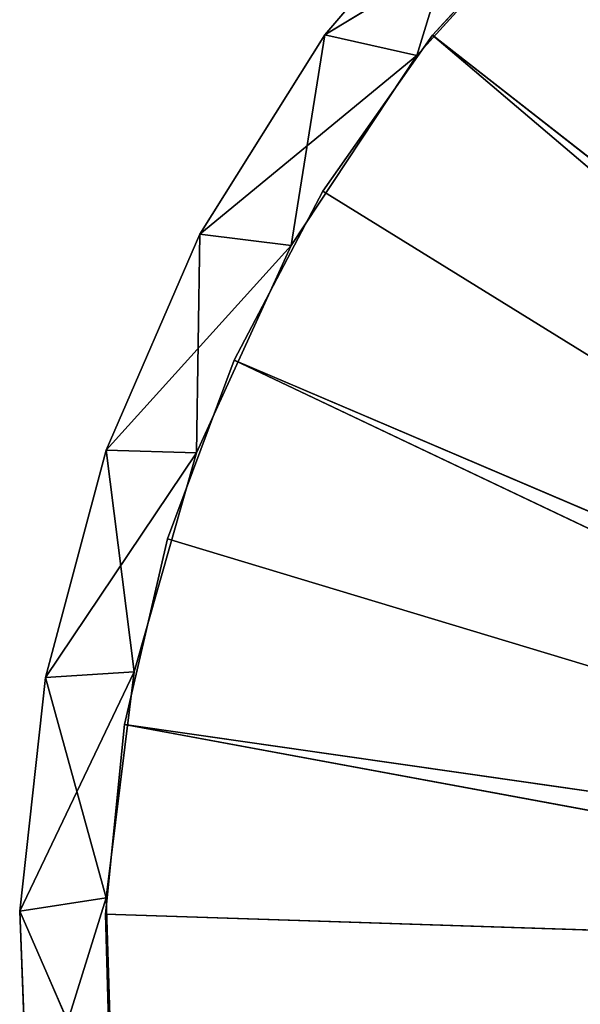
# Model space of a CAD drawing. Extents: x 396.9 to 451.9, y 0 to 55.
# Tile 14 of 256: x 396.9 to 406.7, y 26.8 to 44. Entities that reach past the tile are written whole.
import ezdxf

# ---------------------------------------------------------------- set-up
doc = ezdxf.new("R2010")
doc.units = 0
doc.header["$LTSCALE"] = 25.4
doc.layers.get('0').update_dxf_attribs({"color": 13, "linetype": 'CONTINUOUS'})

# ---------------------------------------------------------------- blocks, each defined once
blk = doc.blocks.new('LASER-490-8796-8797-8798_S')
at = {"color": 7}
for p, q in [((9.401, 39.575, 114.107), (9.24, 35.468, 114.107)), ((9.24, 35.468, 38.107), (9.401, 39.575, 38.107)), ((9.401, 39.575, 114.107), (9.24, 35.468, 114.107)), ((9.401, 39.575, 114.107), (9.24, 35.468, 38.107)), ((9.401, 39.575, 114.107), (9.24, 35.468, 38.107)), ((9.24, 35.468, 38.107), (9.401, 39.575, 38.107)), ((9.401, 39.575, 114.107), (10.75, 35.237, 114.107)), ((9.401, 39.575, 114.107), (10.75, 35.237, 114.107)), ((9.24, 35.468, 38.107), (10.87, 39.216, 38.107)), ((9.24, 35.468, 38.107), (10.87, 39.216, 38.107)), ((10.75, 35.237, 38.107), (10.87, 39.216, 114.107)), ((10.87, 39.216, 114.107), (10.75, 35.237, 114.107)), ((10.75, 35.237, 38.107), (10.87, 39.216, 114.107)), ((10.75, 35.237, 38.107), (10.87, 39.216, 38.107)), ((10.87, 39.216, 114.107), (10.75, 35.237, 114.107)), ((10.75, 35.237, 38.107), (10.87, 39.216, 38.107)), ((9.24, 35.468, 114.107), (10.75, 35.237, 114.107)), ((9.24, 35.468, 114.107), (10.75, 35.237, 114.107)), ((9.24, 35.468, 114.107), (11.24, 31.286, 114.107)), ((9.24, 35.468, 114.107), (11.24, 31.286, 114.107)), ((9.24, 35.468, 114.107), (9.693, 31.383, 114.107)), ((9.693, 31.383, 38.107), (9.24, 35.468, 38.107)), ((9.24, 35.468, 38.107), (10.75, 35.237, 38.107)), ((9.24, 35.468, 38.107), (10.75, 35.237, 38.107)), ((9.24, 35.468, 114.107), (9.693, 31.383, 114.107)), ((9.24, 35.468, 114.107), (9.693, 31.383, 38.107)), ((9.24, 35.468, 114.107), (9.693, 31.383, 38.107)), ((9.24, 35.468, 114.107), (9.24, 35.468, 38.107)), ((9.693, 31.383, 38.107), (9.24, 35.468, 38.107)), ((9.24, 35.468, 114.107), (9.24, 35.468, 38.107)), ((9.693, 31.383, 38.107), (10.75, 35.237, 38.107)), ((9.693, 31.383, 38.107), (10.75, 35.237, 38.107)), ((11.24, 31.286, 38.107), (10.75, 35.237, 114.107)), ((10.75, 35.237, 114.107), (11.24, 31.286, 114.107)), ((11.24, 31.286, 38.107), (10.75, 35.237, 114.107)), ((11.24, 31.286, 38.107), (10.75, 35.237, 38.107)), ((10.75, 35.237, 38.107), (10.75, 35.237, 114.107)), ((10.75, 35.237, 38.107), (10.75, 35.237, 114.107)), ((10.75, 35.237, 114.107), (11.24, 31.286, 114.107)), ((11.24, 31.286, 38.107), (10.75, 35.237, 38.107)), ((9.693, 31.383, 114.107), (11.24, 31.286, 114.107)), ((9.693, 31.383, 114.107), (11.24, 31.286, 114.107)), ((9.693, 31.383, 114.107), (12.326, 27.457, 114.107)), ((9.693, 31.383, 114.107), (12.326, 27.457, 114.107)), ((9.693, 31.383, 114.107), (10.749, 27.411, 114.107)), ((10.749, 27.411, 38.107), (9.693, 31.383, 38.107)), ((9.693, 31.383, 38.107), (11.24, 31.286, 38.107)), ((9.693, 31.383, 38.107), (11.24, 31.286, 38.107)), ((9.693, 31.383, 114.107), (10.749, 27.411, 114.107)), ((9.693, 31.383, 114.107), (10.749, 27.411, 38.107)), ((9.693, 31.383, 114.107), (10.749, 27.411, 38.107)), ((9.693, 31.383, 114.107), (9.693, 31.383, 38.107)), ((10.749, 27.411, 38.107), (9.693, 31.383, 38.107)), ((9.693, 31.383, 114.107), (9.693, 31.383, 38.107)), ((10.749, 27.411, 38.107), (11.24, 31.286, 38.107)), ((10.749, 27.411, 38.107), (11.24, 31.286, 38.107)), ((12.326, 27.457, 38.107), (11.24, 31.286, 114.107)), ((11.24, 31.286, 114.107), (12.326, 27.457, 114.107)), ((12.326, 27.457, 38.107), (11.24, 31.286, 114.107)), ((12.326, 27.457, 38.107), (11.24, 31.286, 38.107)), ((11.24, 31.286, 38.107), (11.24, 31.286, 114.107)), ((11.24, 31.286, 38.107), (11.24, 31.286, 114.107)), ((11.24, 31.286, 114.107), (12.326, 27.457, 114.107)), ((12.326, 27.457, 38.107), (11.24, 31.286, 38.107)), ((10.749, 27.411, 114.107), (12.326, 27.457, 114.107)), ((10.749, 27.411, 114.107), (12.326, 27.457, 114.107)), ((10.749, 27.411, 38.107), (12.326, 27.457, 38.107)), ((10.749, 27.411, 38.107), (12.326, 27.457, 38.107)), ((10.749, 27.411, 114.107), (13.984, 23.838, 114.107)), ((10.749, 27.411, 114.107), (13.984, 23.838, 114.107)), ((10.749, 27.411, 114.107), (12.386, 23.641, 114.107)), ((12.386, 23.641, 38.107), (10.749, 27.411, 38.107)), ((10.749, 27.411, 114.107), (12.386, 23.641, 114.107)), ((10.749, 27.411, 114.107), (12.386, 23.641, 38.107)), ((10.749, 27.411, 114.107), (12.386, 23.641, 38.107)), ((10.749, 27.411, 114.107), (10.749, 27.411, 38.107)), ((12.386, 23.641, 38.107), (10.749, 27.411, 38.107)), ((10.749, 27.411, 114.107), (10.749, 27.411, 38.107)), ((13.984, 23.838, 38.107), (12.326, 27.457, 114.107)), ((12.326, 27.457, 114.107), (13.984, 23.838, 114.107)), ((13.984, 23.838, 38.107), (12.326, 27.457, 114.107)), ((13.984, 23.838, 38.107), (12.326, 27.457, 38.107)), ((12.326, 27.457, 38.107), (12.326, 27.457, 114.107)), ((12.326, 27.457, 38.107), (12.326, 27.457, 114.107)), ((12.326, 27.457, 114.107), (13.984, 23.838, 114.107)), ((12.386, 23.641, 38.107), (12.326, 27.457, 38.107)), ((13.984, 23.838, 38.107), (12.326, 27.457, 38.107)), ((12.386, 23.641, 38.107), (12.326, 27.457, 38.107)), ((12.386, 23.641, 114.107), (13.984, 23.838, 114.107)), ((12.386, 23.641, 114.107), (13.984, 23.838, 114.107)), ((12.386, 23.641, 38.107), (13.984, 23.838, 38.107)), ((12.386, 23.641, 38.107), (13.984, 23.838, 38.107)), ((16.175, 20.515, 38.107), (13.984, 23.838, 114.107)), ((13.984, 23.838, 114.107), (16.175, 20.515, 114.107)), ((16.175, 20.515, 38.107), (13.984, 23.838, 114.107)), ((16.175, 20.515, 38.107), (13.984, 23.838, 38.107)), ((13.984, 23.838, 38.107), (13.984, 23.838, 114.107)), ((13.984, 23.838, 38.107), (13.984, 23.838, 114.107)), ((13.984, 23.838, 114.107), (16.175, 20.515, 114.107)), ((14.567, 20.156, 38.107), (13.984, 23.838, 38.107)), ((16.175, 20.515, 38.107), (13.984, 23.838, 38.107)), ((14.567, 20.156, 38.107), (13.984, 23.838, 38.107)), ((12.386, 23.641, 114.107), (16.175, 20.515, 114.107)), ((12.386, 23.641, 114.107), (16.175, 20.515, 114.107)), ((12.386, 23.641, 114.107), (14.567, 20.156, 114.107)), ((14.567, 20.156, 38.107), (12.386, 23.641, 38.107)), ((12.386, 23.641, 114.107), (14.567, 20.156, 114.107)), ((12.386, 23.641, 114.107), (14.567, 20.156, 38.107)), ((12.386, 23.641, 114.107), (14.567, 20.156, 38.107)), ((12.386, 23.641, 114.107), (12.386, 23.641, 38.107)), ((14.567, 20.156, 38.107), (12.386, 23.641, 38.107)), ((12.386, 23.641, 114.107), (12.386, 23.641, 38.107)), ((14.567, 20.156, 114.107), (16.175, 20.515, 114.107)), ((14.567, 20.156, 114.107), (16.175, 20.515, 114.107)), ((14.567, 20.156, 38.107), (16.175, 20.515, 38.107)), ((14.567, 20.156, 38.107), (16.175, 20.515, 38.107)), ((18.848, 17.565, 38.107), (16.175, 20.515, 114.107)), ((16.175, 20.515, 114.107), (18.848, 17.565, 114.107)), ((18.848, 17.565, 38.107), (16.175, 20.515, 114.107)), ((18.848, 17.565, 38.107), (16.175, 20.515, 38.107)), ((16.175, 20.515, 38.107), (16.175, 20.515, 114.107)), ((16.175, 20.515, 38.107), (16.175, 20.515, 114.107)), ((16.175, 20.515, 114.107), (18.848, 17.565, 114.107)), ((17.242, 17.036, 38.107), (16.175, 20.515, 38.107)), ((18.848, 17.565, 38.107), (16.175, 20.515, 38.107)), ((17.242, 17.036, 38.107), (16.175, 20.515, 38.107)), ((14.567, 20.156, 114.107), (18.848, 17.565, 114.107)), ((14.567, 20.156, 114.107), (18.848, 17.565, 114.107)), ((14.567, 20.156, 114.107), (17.242, 17.036, 114.107)), ((17.242, 17.036, 38.107), (14.567, 20.156, 38.107)), ((14.567, 20.156, 114.107), (17.242, 17.036, 114.107)), ((14.567, 20.156, 114.107), (17.242, 17.036, 38.107)), ((14.567, 20.156, 114.107), (17.242, 17.036, 38.107)), ((14.567, 20.156, 114.107), (14.567, 20.156, 38.107)), ((17.242, 17.036, 38.107), (14.567, 20.156, 38.107)), ((14.567, 20.156, 114.107), (14.567, 20.156, 38.107))]:
    blk.add_line(p, q, dxfattribs=at)
at = {"color": 0}
for p, q in [((10.739, 35.521, 111.307), (10.834, 38.852, 111.307)), ((10.834, 38.852, 112.107), (10.739, 35.521, 112.107)), ((10.739, 35.521, 111.307), (10.834, 38.852, 111.307)), ((10.739, 35.521, 111.307), (10.834, 38.852, 112.107)), ((10.739, 35.521, 111.307), (10.834, 38.852, 112.107)), ((10.834, 38.852, 112.107), (10.739, 35.521, 112.107)), ((10.739, 35.521, 111.307), (32.873, 36.245, 111.307)), ((10.739, 35.521, 111.307), (32.873, 36.245, 111.307)), ((10.739, 35.521, 112.107), (32.873, 36.245, 112.107)), ((10.739, 35.521, 112.107), (32.873, 36.245, 112.107)), ((11.07, 32.206, 111.307), (32.873, 36.245, 111.307)), ((11.07, 32.206, 111.307), (32.873, 36.245, 111.307)), ((32.873, 36.245, 112.107), (11.07, 32.206, 112.107)), ((32.873, 36.245, 112.107), (11.07, 32.206, 112.107)), ((11.07, 32.206, 111.307), (10.739, 35.521, 111.307)), ((10.739, 35.521, 112.107), (11.07, 32.206, 112.107)), ((10.739, 35.521, 111.307), (10.739, 35.521, 112.107)), ((10.739, 35.521, 111.307), (10.739, 35.521, 112.107)), ((11.07, 32.206, 111.307), (10.739, 35.521, 111.307)), ((11.07, 32.206, 111.307), (10.739, 35.521, 112.107)), ((11.07, 32.206, 111.307), (10.739, 35.521, 112.107)), ((10.739, 35.521, 112.107), (11.07, 32.206, 112.107)), ((33.023, 35.363, 111.307), (11.07, 32.206, 111.307)), ((33.023, 35.363, 111.307), (11.07, 32.206, 111.307)), ((11.07, 32.206, 112.107), (33.023, 35.363, 112.107)), ((11.07, 32.206, 112.107), (33.023, 35.363, 112.107)), ((11.823, 28.961, 111.307), (33.023, 35.363, 111.307)), ((11.823, 28.961, 111.307), (33.023, 35.363, 111.307)), ((11.823, 28.961, 112.107), (33.023, 35.363, 112.107)), ((11.823, 28.961, 112.107), (33.023, 35.363, 112.107)), ((12.985, 25.838, 111.307), (33.023, 35.363, 111.307)), ((12.985, 25.838, 111.307), (33.023, 35.363, 111.307)), ((33.023, 35.363, 112.107), (12.985, 25.838, 112.107)), ((33.023, 35.363, 112.107), (12.985, 25.838, 112.107)), ((33.372, 34.539, 111.307), (12.985, 25.838, 111.307)), ((33.372, 34.539, 111.307), (12.985, 25.838, 111.307)), ((12.985, 25.838, 112.107), (33.372, 34.539, 112.107)), ((12.985, 25.838, 112.107), (33.372, 34.539, 112.107)), ((14.537, 22.89, 111.307), (33.372, 34.539, 111.307)), ((14.537, 22.89, 111.307), (33.372, 34.539, 111.307)), ((14.537, 22.89, 112.107), (33.372, 34.539, 112.107)), ((14.537, 22.89, 112.107), (33.372, 34.539, 112.107)), ((16.452, 20.164, 111.307), (33.372, 34.539, 111.307)), ((16.452, 20.164, 111.307), (33.372, 34.539, 111.307)), ((33.372, 34.539, 112.107), (16.452, 20.164, 112.107)), ((33.372, 34.539, 112.107), (16.452, 20.164, 112.107)), ((33.903, 33.818, 111.307), (16.452, 20.164, 111.307)), ((33.903, 33.818, 111.307), (16.452, 20.164, 111.307)), ((16.452, 20.164, 112.107), (33.903, 33.818, 112.107)), ((16.452, 20.164, 112.107), (33.903, 33.818, 112.107)), ((11.823, 28.961, 111.307), (11.07, 32.206, 111.307)), ((11.07, 32.206, 112.107), (11.823, 28.961, 112.107)), ((11.07, 32.206, 111.307), (11.07, 32.206, 112.107)), ((11.07, 32.206, 111.307), (11.07, 32.206, 112.107)), ((11.823, 28.961, 111.307), (11.07, 32.206, 111.307)), ((11.823, 28.961, 111.307), (11.07, 32.206, 112.107)), ((11.823, 28.961, 111.307), (11.07, 32.206, 112.107)), ((11.07, 32.206, 112.107), (11.823, 28.961, 112.107)), ((12.985, 25.838, 111.307), (11.823, 28.961, 111.307)), ((11.823, 28.961, 112.107), (12.985, 25.838, 112.107)), ((11.823, 28.961, 111.307), (11.823, 28.961, 112.107)), ((11.823, 28.961, 111.307), (11.823, 28.961, 112.107)), ((12.985, 25.838, 111.307), (11.823, 28.961, 111.307)), ((12.985, 25.838, 111.307), (11.823, 28.961, 112.107)), ((12.985, 25.838, 111.307), (11.823, 28.961, 112.107)), ((11.823, 28.961, 112.107), (12.985, 25.838, 112.107)), ((14.537, 22.89, 111.307), (12.985, 25.838, 111.307)), ((12.985, 25.838, 112.107), (14.537, 22.89, 112.107)), ((12.985, 25.838, 111.307), (12.985, 25.838, 112.107)), ((12.985, 25.838, 111.307), (12.985, 25.838, 112.107)), ((14.537, 22.89, 111.307), (12.985, 25.838, 111.307)), ((14.537, 22.89, 111.307), (12.985, 25.838, 112.107)), ((14.537, 22.89, 111.307), (12.985, 25.838, 112.107)), ((12.985, 25.838, 112.107), (14.537, 22.89, 112.107)), ((16.452, 20.164, 111.307), (14.537, 22.89, 111.307)), ((14.537, 22.89, 112.107), (16.452, 20.164, 112.107)), ((14.537, 22.89, 111.307), (14.537, 22.89, 112.107)), ((14.537, 22.89, 111.307), (14.537, 22.89, 112.107)), ((16.452, 20.164, 111.307), (14.537, 22.89, 111.307)), ((16.452, 20.164, 111.307), (14.537, 22.89, 112.107)), ((16.452, 20.164, 111.307), (14.537, 22.89, 112.107)), ((14.537, 22.89, 112.107), (16.452, 20.164, 112.107)), ((18.701, 17.706, 111.307), (16.452, 20.164, 111.307)), ((16.452, 20.164, 112.107), (18.701, 17.706, 112.107)), ((16.452, 20.164, 111.307), (16.452, 20.164, 112.107)), ((16.452, 20.164, 111.307), (16.452, 20.164, 112.107)), ((18.701, 17.706, 111.307), (16.452, 20.164, 111.307)), ((18.701, 17.706, 111.307), (16.452, 20.164, 112.107)), ((18.701, 17.706, 111.307), (16.452, 20.164, 112.107)), ((16.452, 20.164, 112.107), (18.701, 17.706, 112.107))]:
    blk.add_line(p, q, dxfattribs=at)
at = {"color": 7}
mesh = blk.add_polyface(dxfattribs=at)
corners = [(10.75, 35.237, 114.107), (9.401, 39.575, 114.107), (9.24, 35.468, 114.107)]
mesh.append_faces([[corners[k] for k in face] for face in [(0, 1, 2)]], dxfattribs={"color": 7})
mesh = blk.add_polyface(dxfattribs=at)
corners = [(10.87, 39.216, 38.107), (9.24, 35.468, 38.107), (9.401, 39.575, 38.107)]
mesh.append_faces([[corners[k] for k in face] for face in [(0, 1, 2)]], dxfattribs={"color": 7})
mesh = blk.add_polyface(dxfattribs=at)
corners = [(9.401, 39.575, 114.107), (9.24, 35.468, 38.107), (9.24, 35.468, 114.107)]
mesh.append_faces([[corners[k] for k in face] for face in [(0, 1, 2)]], dxfattribs={"color": 7})
mesh = blk.add_polyface(dxfattribs=at)
corners = [(9.401, 39.575, 38.107), (9.24, 35.468, 38.107), (9.401, 39.575, 114.107)]
mesh.append_faces([[corners[k] for k in face] for face in [(0, 1, 2)]], dxfattribs={"color": 7})
mesh = blk.add_polyface(dxfattribs=at)
corners = [(10.87, 39.216, 114.107), (9.401, 39.575, 114.107), (10.75, 35.237, 114.107)]
mesh.append_faces([[corners[k] for k in face] for face in [(0, 1, 2)]], dxfattribs={"color": 7})
mesh = blk.add_polyface(dxfattribs=at)
corners = [(10.87, 39.216, 38.107), (10.75, 35.237, 38.107), (9.24, 35.468, 38.107)]
mesh.append_faces([[corners[k] for k in face] for face in [(0, 1, 2)]], dxfattribs={"color": 7})
mesh = blk.add_polyface(dxfattribs=at)
corners = [(10.87, 39.216, 114.107), (10.75, 35.237, 114.107), (10.75, 35.237, 38.107)]
mesh.append_faces([[corners[k] for k in face] for face in [(0, 1, 2)]], dxfattribs={"color": 7})
mesh = blk.add_polyface(dxfattribs=at)
corners = [(10.87, 39.216, 114.107), (10.75, 35.237, 38.107), (10.87, 39.216, 38.107)]
mesh.append_faces([[corners[k] for k in face] for face in [(0, 1, 2)]], dxfattribs={"color": 7})
at = {"color": 0}
mesh = blk.add_polyface(dxfattribs=at)
corners = [(32.873, 36.245, 111.307), (10.739, 35.521, 111.307), (10.834, 38.852, 111.307)]
mesh.append_faces([[corners[k] for k in face] for face in [(0, 1, 2)]], dxfattribs={"color": 0})
mesh = blk.add_polyface(dxfattribs=at)
corners = [(32.873, 36.245, 112.107), (10.834, 38.852, 112.107), (10.739, 35.521, 112.107)]
mesh.append_faces([[corners[k] for k in face] for face in [(0, 1, 2)]], dxfattribs={"color": 0})
mesh = blk.add_polyface(dxfattribs=at)
corners = [(10.834, 38.852, 111.307), (10.739, 35.521, 111.307), (10.834, 38.852, 112.107)]
mesh.append_faces([[corners[k] for k in face] for face in [(0, 1, 2)]], dxfattribs={"color": 0})
mesh = blk.add_polyface(dxfattribs=at)
corners = [(10.834, 38.852, 112.107), (10.739, 35.521, 111.307), (10.739, 35.521, 112.107)]
mesh.append_faces([[corners[k] for k in face] for face in [(0, 1, 2)]], dxfattribs={"color": 0})
mesh = blk.add_polyface(dxfattribs=at)
corners = [(32.93, 37.139, 111.307), (32.873, 36.245, 111.307), (10.834, 38.852, 111.307)]
mesh.append_faces([[corners[k] for k in face] for face in [(0, 1, 2)]], dxfattribs={"color": 0})
mesh = blk.add_polyface(dxfattribs=at)
corners = [(32.93, 37.139, 112.107), (10.834, 38.852, 112.107), (32.873, 36.245, 112.107)]
mesh.append_faces([[corners[k] for k in face] for face in [(0, 1, 2)]], dxfattribs={"color": 0})
mesh = blk.add_polyface(dxfattribs=at)
corners = [(32.873, 36.245, 111.307), (11.07, 32.206, 111.307), (10.739, 35.521, 111.307)]
mesh.append_faces([[corners[k] for k in face] for face in [(0, 1, 2)]], dxfattribs={"color": 0})
mesh = blk.add_polyface(dxfattribs=at)
corners = [(32.873, 36.245, 112.107), (10.739, 35.521, 112.107), (11.07, 32.206, 112.107)]
mesh.append_faces([[corners[k] for k in face] for face in [(0, 1, 2)]], dxfattribs={"color": 0})
mesh = blk.add_polyface(dxfattribs=at)
corners = [(33.023, 35.363, 111.307), (11.07, 32.206, 111.307), (32.873, 36.245, 111.307)]
mesh.append_faces([[corners[k] for k in face] for face in [(0, 1, 2)]], dxfattribs={"color": 0})
mesh = blk.add_polyface(dxfattribs=at)
corners = [(33.023, 35.363, 112.107), (32.873, 36.245, 112.107), (11.07, 32.206, 112.107)]
mesh.append_faces([[corners[k] for k in face] for face in [(0, 1, 2)]], dxfattribs={"color": 0})
at = {"color": 7}
mesh = blk.add_polyface(dxfattribs=at)
corners = [(11.24, 31.286, 114.107), (10.75, 35.237, 114.107), (9.24, 35.468, 114.107)]
mesh.append_faces([[corners[k] for k in face] for face in [(0, 1, 2)]], dxfattribs={"color": 7})
mesh = blk.add_polyface(dxfattribs=at)
corners = [(11.24, 31.286, 114.107), (9.24, 35.468, 114.107), (9.693, 31.383, 114.107)]
mesh.append_faces([[corners[k] for k in face] for face in [(0, 1, 2)]], dxfattribs={"color": 7})
mesh = blk.add_polyface(dxfattribs=at)
corners = [(10.75, 35.237, 38.107), (9.693, 31.383, 38.107), (9.24, 35.468, 38.107)]
mesh.append_faces([[corners[k] for k in face] for face in [(0, 1, 2)]], dxfattribs={"color": 7})
mesh = blk.add_polyface(dxfattribs=at)
corners = [(9.24, 35.468, 114.107), (9.693, 31.383, 38.107), (9.693, 31.383, 114.107)]
mesh.append_faces([[corners[k] for k in face] for face in [(0, 1, 2)]], dxfattribs={"color": 7})
mesh = blk.add_polyface(dxfattribs=at)
corners = [(9.24, 35.468, 38.107), (9.693, 31.383, 38.107), (9.24, 35.468, 114.107)]
mesh.append_faces([[corners[k] for k in face] for face in [(0, 1, 2)]], dxfattribs={"color": 7})
at = {"color": 0}
mesh = blk.add_polyface(dxfattribs=at)
corners = [(10.739, 35.521, 111.307), (11.07, 32.206, 111.307), (10.739, 35.521, 112.107)]
mesh.append_faces([[corners[k] for k in face] for face in [(0, 1, 2)]], dxfattribs={"color": 0})
mesh = blk.add_polyface(dxfattribs=at)
corners = [(10.739, 35.521, 112.107), (11.07, 32.206, 111.307), (11.07, 32.206, 112.107)]
mesh.append_faces([[corners[k] for k in face] for face in [(0, 1, 2)]], dxfattribs={"color": 0})
mesh = blk.add_polyface(dxfattribs=at)
corners = [(33.023, 35.363, 111.307), (11.823, 28.961, 111.307), (11.07, 32.206, 111.307)]
mesh.append_faces([[corners[k] for k in face] for face in [(0, 1, 2)]], dxfattribs={"color": 0})
mesh = blk.add_polyface(dxfattribs=at)
corners = [(33.023, 35.363, 112.107), (11.07, 32.206, 112.107), (11.823, 28.961, 112.107)]
mesh.append_faces([[corners[k] for k in face] for face in [(0, 1, 2)]], dxfattribs={"color": 0})
mesh = blk.add_polyface(dxfattribs=at)
corners = [(33.023, 35.363, 111.307), (12.985, 25.838, 111.307), (11.823, 28.961, 111.307)]
mesh.append_faces([[corners[k] for k in face] for face in [(0, 1, 2)]], dxfattribs={"color": 0})
mesh = blk.add_polyface(dxfattribs=at)
corners = [(33.023, 35.363, 112.107), (11.823, 28.961, 112.107), (12.985, 25.838, 112.107)]
mesh.append_faces([[corners[k] for k in face] for face in [(0, 1, 2)]], dxfattribs={"color": 0})
mesh = blk.add_polyface(dxfattribs=at)
corners = [(33.372, 34.539, 111.307), (12.985, 25.838, 111.307), (33.023, 35.363, 111.307)]
mesh.append_faces([[corners[k] for k in face] for face in [(0, 1, 2)]], dxfattribs={"color": 0})
mesh = blk.add_polyface(dxfattribs=at)
corners = [(33.372, 34.539, 112.107), (33.023, 35.363, 112.107), (12.985, 25.838, 112.107)]
mesh.append_faces([[corners[k] for k in face] for face in [(0, 1, 2)]], dxfattribs={"color": 0})
at = {"color": 7}
mesh = blk.add_polyface(dxfattribs=at)
corners = [(11.24, 31.286, 38.107), (9.693, 31.383, 38.107), (10.75, 35.237, 38.107)]
mesh.append_faces([[corners[k] for k in face] for face in [(0, 1, 2)]], dxfattribs={"color": 7})
mesh = blk.add_polyface(dxfattribs=at)
corners = [(10.75, 35.237, 114.107), (11.24, 31.286, 114.107), (11.24, 31.286, 38.107)]
mesh.append_faces([[corners[k] for k in face] for face in [(0, 1, 2)]], dxfattribs={"color": 7})
mesh = blk.add_polyface(dxfattribs=at)
corners = [(10.75, 35.237, 114.107), (11.24, 31.286, 38.107), (10.75, 35.237, 38.107)]
mesh.append_faces([[corners[k] for k in face] for face in [(0, 1, 2)]], dxfattribs={"color": 7})
at = {"color": 0}
mesh = blk.add_polyface(dxfattribs=at)
corners = [(33.372, 34.539, 111.307), (14.537, 22.89, 111.307), (12.985, 25.838, 111.307)]
mesh.append_faces([[corners[k] for k in face] for face in [(0, 1, 2)]], dxfattribs={"color": 0})
mesh = blk.add_polyface(dxfattribs=at)
corners = [(33.372, 34.539, 112.107), (12.985, 25.838, 112.107), (14.537, 22.89, 112.107)]
mesh.append_faces([[corners[k] for k in face] for face in [(0, 1, 2)]], dxfattribs={"color": 0})
mesh = blk.add_polyface(dxfattribs=at)
corners = [(33.372, 34.539, 111.307), (16.452, 20.164, 111.307), (14.537, 22.89, 111.307)]
mesh.append_faces([[corners[k] for k in face] for face in [(0, 1, 2)]], dxfattribs={"color": 0})
mesh = blk.add_polyface(dxfattribs=at)
corners = [(33.372, 34.539, 112.107), (14.537, 22.89, 112.107), (16.452, 20.164, 112.107)]
mesh.append_faces([[corners[k] for k in face] for face in [(0, 1, 2)]], dxfattribs={"color": 0})
mesh = blk.add_polyface(dxfattribs=at)
corners = [(33.903, 33.818, 111.307), (16.452, 20.164, 111.307), (33.372, 34.539, 111.307)]
mesh.append_faces([[corners[k] for k in face] for face in [(0, 1, 2)]], dxfattribs={"color": 0})
mesh = blk.add_polyface(dxfattribs=at)
corners = [(33.903, 33.818, 112.107), (33.372, 34.539, 112.107), (16.452, 20.164, 112.107)]
mesh.append_faces([[corners[k] for k in face] for face in [(0, 1, 2)]], dxfattribs={"color": 0})
mesh = blk.add_polyface(dxfattribs=at)
corners = [(33.903, 33.818, 111.307), (18.701, 17.706, 111.307), (16.452, 20.164, 111.307)]
mesh.append_faces([[corners[k] for k in face] for face in [(0, 1, 2)]], dxfattribs={"color": 0})
mesh = blk.add_polyface(dxfattribs=at)
corners = [(33.903, 33.818, 112.107), (16.452, 20.164, 112.107), (18.701, 17.706, 112.107)]
mesh.append_faces([[corners[k] for k in face] for face in [(0, 1, 2)]], dxfattribs={"color": 0})
mesh = blk.add_polyface(dxfattribs=at)
corners = [(33.903, 33.818, 111.307), (21.245, 15.555, 111.307), (18.701, 17.706, 111.307)]
mesh.append_faces([[corners[k] for k in face] for face in [(0, 1, 2)]], dxfattribs={"color": 0})
mesh = blk.add_polyface(dxfattribs=at)
corners = [(34.585, 33.239, 112.107), (33.903, 33.818, 112.107), (18.701, 17.706, 112.107)]
mesh.append_faces([[corners[k] for k in face] for face in [(0, 1, 2)]], dxfattribs={"color": 0})
mesh = blk.add_polyface(dxfattribs=at)
corners = [(34.585, 33.239, 112.107), (18.701, 17.706, 112.107), (21.245, 15.555, 112.107)]
mesh.append_faces([[corners[k] for k in face] for face in [(0, 1, 2)]], dxfattribs={"color": 0})
mesh = blk.add_polyface(dxfattribs=at)
corners = [(11.07, 32.206, 111.307), (11.823, 28.961, 111.307), (11.07, 32.206, 112.107)]
mesh.append_faces([[corners[k] for k in face] for face in [(0, 1, 2)]], dxfattribs={"color": 0})
mesh = blk.add_polyface(dxfattribs=at)
corners = [(11.07, 32.206, 112.107), (11.823, 28.961, 111.307), (11.823, 28.961, 112.107)]
mesh.append_faces([[corners[k] for k in face] for face in [(0, 1, 2)]], dxfattribs={"color": 0})
at = {"color": 7}
mesh = blk.add_polyface(dxfattribs=at)
corners = [(12.326, 27.457, 114.107), (11.24, 31.286, 114.107), (9.693, 31.383, 114.107)]
mesh.append_faces([[corners[k] for k in face] for face in [(0, 1, 2)]], dxfattribs={"color": 7})
mesh = blk.add_polyface(dxfattribs=at)
corners = [(12.326, 27.457, 114.107), (9.693, 31.383, 114.107), (10.749, 27.411, 114.107)]
mesh.append_faces([[corners[k] for k in face] for face in [(0, 1, 2)]], dxfattribs={"color": 7})
mesh = blk.add_polyface(dxfattribs=at)
corners = [(11.24, 31.286, 38.107), (10.749, 27.411, 38.107), (9.693, 31.383, 38.107)]
mesh.append_faces([[corners[k] for k in face] for face in [(0, 1, 2)]], dxfattribs={"color": 7})
mesh = blk.add_polyface(dxfattribs=at)
corners = [(9.693, 31.383, 114.107), (10.749, 27.411, 38.107), (10.749, 27.411, 114.107)]
mesh.append_faces([[corners[k] for k in face] for face in [(0, 1, 2)]], dxfattribs={"color": 7})
mesh = blk.add_polyface(dxfattribs=at)
corners = [(9.693, 31.383, 114.107), (9.693, 31.383, 38.107), (10.749, 27.411, 38.107)]
mesh.append_faces([[corners[k] for k in face] for face in [(0, 1, 2)]], dxfattribs={"color": 7})
mesh = blk.add_polyface(dxfattribs=at)
corners = [(12.326, 27.457, 38.107), (10.749, 27.411, 38.107), (11.24, 31.286, 38.107)]
mesh.append_faces([[corners[k] for k in face] for face in [(0, 1, 2)]], dxfattribs={"color": 7})
mesh = blk.add_polyface(dxfattribs=at)
corners = [(11.24, 31.286, 114.107), (12.326, 27.457, 114.107), (12.326, 27.457, 38.107)]
mesh.append_faces([[corners[k] for k in face] for face in [(0, 1, 2)]], dxfattribs={"color": 7})
mesh = blk.add_polyface(dxfattribs=at)
corners = [(11.24, 31.286, 114.107), (12.326, 27.457, 38.107), (11.24, 31.286, 38.107)]
mesh.append_faces([[corners[k] for k in face] for face in [(0, 1, 2)]], dxfattribs={"color": 7})
at = {"color": 0}
mesh = blk.add_polyface(dxfattribs=at)
corners = [(11.823, 28.961, 111.307), (12.985, 25.838, 111.307), (11.823, 28.961, 112.107)]
mesh.append_faces([[corners[k] for k in face] for face in [(0, 1, 2)]], dxfattribs={"color": 0})
mesh = blk.add_polyface(dxfattribs=at)
corners = [(11.823, 28.961, 112.107), (12.985, 25.838, 111.307), (12.985, 25.838, 112.107)]
mesh.append_faces([[corners[k] for k in face] for face in [(0, 1, 2)]], dxfattribs={"color": 0})
at = {"color": 7}
mesh = blk.add_polyface(dxfattribs=at)
corners = [(13.984, 23.838, 114.107), (12.326, 27.457, 114.107), (10.749, 27.411, 114.107)]
mesh.append_faces([[corners[k] for k in face] for face in [(0, 1, 2)]], dxfattribs={"color": 7})
mesh = blk.add_polyface(dxfattribs=at)
corners = [(12.386, 23.641, 38.107), (10.749, 27.411, 38.107), (12.326, 27.457, 38.107)]
mesh.append_faces([[corners[k] for k in face] for face in [(0, 1, 2)]], dxfattribs={"color": 7})
mesh = blk.add_polyface(dxfattribs=at)
corners = [(13.984, 23.838, 114.107), (10.749, 27.411, 114.107), (12.386, 23.641, 114.107)]
mesh.append_faces([[corners[k] for k in face] for face in [(0, 1, 2)]], dxfattribs={"color": 7})
mesh = blk.add_polyface(dxfattribs=at)
corners = [(10.749, 27.411, 114.107), (12.386, 23.641, 38.107), (12.386, 23.641, 114.107)]
mesh.append_faces([[corners[k] for k in face] for face in [(0, 1, 2)]], dxfattribs={"color": 7})
mesh = blk.add_polyface(dxfattribs=at)
corners = [(10.749, 27.411, 38.107), (12.386, 23.641, 38.107), (10.749, 27.411, 114.107)]
mesh.append_faces([[corners[k] for k in face] for face in [(0, 1, 2)]], dxfattribs={"color": 7})
mesh = blk.add_polyface(dxfattribs=at)
corners = [(12.326, 27.457, 114.107), (13.984, 23.838, 114.107), (13.984, 23.838, 38.107)]
mesh.append_faces([[corners[k] for k in face] for face in [(0, 1, 2)]], dxfattribs={"color": 7})
mesh = blk.add_polyface(dxfattribs=at)
corners = [(12.326, 27.457, 114.107), (13.984, 23.838, 38.107), (12.326, 27.457, 38.107)]
mesh.append_faces([[corners[k] for k in face] for face in [(0, 1, 2)]], dxfattribs={"color": 7})
mesh = blk.add_polyface(dxfattribs=at)
corners = [(13.984, 23.838, 38.107), (12.386, 23.641, 38.107), (12.326, 27.457, 38.107)]
mesh.append_faces([[corners[k] for k in face] for face in [(0, 1, 2)]], dxfattribs={"color": 7})
at = {"color": 0}
mesh = blk.add_polyface(dxfattribs=at)
corners = [(12.985, 25.838, 111.307), (14.537, 22.89, 111.307), (12.985, 25.838, 112.107)]
mesh.append_faces([[corners[k] for k in face] for face in [(0, 1, 2)]], dxfattribs={"color": 0})
mesh = blk.add_polyface(dxfattribs=at)
corners = [(12.985, 25.838, 112.107), (14.537, 22.89, 111.307), (14.537, 22.89, 112.107)]
mesh.append_faces([[corners[k] for k in face] for face in [(0, 1, 2)]], dxfattribs={"color": 0})
at = {"color": 7}
mesh = blk.add_polyface(dxfattribs=at)
corners = [(16.175, 20.515, 114.107), (13.984, 23.838, 114.107), (12.386, 23.641, 114.107)]
mesh.append_faces([[corners[k] for k in face] for face in [(0, 1, 2)]], dxfattribs={"color": 7})
mesh = blk.add_polyface(dxfattribs=at)
corners = [(14.567, 20.156, 38.107), (12.386, 23.641, 38.107), (13.984, 23.838, 38.107)]
mesh.append_faces([[corners[k] for k in face] for face in [(0, 1, 2)]], dxfattribs={"color": 7})
mesh = blk.add_polyface(dxfattribs=at)
corners = [(13.984, 23.838, 114.107), (16.175, 20.515, 114.107), (16.175, 20.515, 38.107)]
mesh.append_faces([[corners[k] for k in face] for face in [(0, 1, 2)]], dxfattribs={"color": 7})
mesh = blk.add_polyface(dxfattribs=at)
corners = [(13.984, 23.838, 38.107), (13.984, 23.838, 114.107), (16.175, 20.515, 38.107)]
mesh.append_faces([[corners[k] for k in face] for face in [(0, 1, 2)]], dxfattribs={"color": 7})
mesh = blk.add_polyface(dxfattribs=at)
corners = [(16.175, 20.515, 38.107), (14.567, 20.156, 38.107), (13.984, 23.838, 38.107)]
mesh.append_faces([[corners[k] for k in face] for face in [(0, 1, 2)]], dxfattribs={"color": 7})
mesh = blk.add_polyface(dxfattribs=at)
corners = [(16.175, 20.515, 114.107), (12.386, 23.641, 114.107), (14.567, 20.156, 114.107)]
mesh.append_faces([[corners[k] for k in face] for face in [(0, 1, 2)]], dxfattribs={"color": 7})
mesh = blk.add_polyface(dxfattribs=at)
corners = [(12.386, 23.641, 114.107), (14.567, 20.156, 38.107), (14.567, 20.156, 114.107)]
mesh.append_faces([[corners[k] for k in face] for face in [(0, 1, 2)]], dxfattribs={"color": 7})
mesh = blk.add_polyface(dxfattribs=at)
corners = [(12.386, 23.641, 38.107), (14.567, 20.156, 38.107), (12.386, 23.641, 114.107)]
mesh.append_faces([[corners[k] for k in face] for face in [(0, 1, 2)]], dxfattribs={"color": 7})
at = {"color": 0}
mesh = blk.add_polyface(dxfattribs=at)
corners = [(14.537, 22.89, 111.307), (16.452, 20.164, 111.307), (14.537, 22.89, 112.107)]
mesh.append_faces([[corners[k] for k in face] for face in [(0, 1, 2)]], dxfattribs={"color": 0})
mesh = blk.add_polyface(dxfattribs=at)
corners = [(14.537, 22.89, 112.107), (16.452, 20.164, 111.307), (16.452, 20.164, 112.107)]
mesh.append_faces([[corners[k] for k in face] for face in [(0, 1, 2)]], dxfattribs={"color": 0})
at = {"color": 7}
mesh = blk.add_polyface(dxfattribs=at)
corners = [(18.848, 17.565, 114.107), (16.175, 20.515, 114.107), (14.567, 20.156, 114.107)]
mesh.append_faces([[corners[k] for k in face] for face in [(0, 1, 2)]], dxfattribs={"color": 7})
mesh = blk.add_polyface(dxfattribs=at)
corners = [(17.242, 17.036, 38.107), (14.567, 20.156, 38.107), (16.175, 20.515, 38.107)]
mesh.append_faces([[corners[k] for k in face] for face in [(0, 1, 2)]], dxfattribs={"color": 7})
mesh = blk.add_polyface(dxfattribs=at)
corners = [(16.175, 20.515, 114.107), (18.848, 17.565, 114.107), (18.848, 17.565, 38.107)]
mesh.append_faces([[corners[k] for k in face] for face in [(0, 1, 2)]], dxfattribs={"color": 7})
mesh = blk.add_polyface(dxfattribs=at)
corners = [(16.175, 20.515, 114.107), (18.848, 17.565, 38.107), (16.175, 20.515, 38.107)]
mesh.append_faces([[corners[k] for k in face] for face in [(0, 1, 2)]], dxfattribs={"color": 7})
mesh = blk.add_polyface(dxfattribs=at)
corners = [(18.848, 17.565, 38.107), (17.242, 17.036, 38.107), (16.175, 20.515, 38.107)]
mesh.append_faces([[corners[k] for k in face] for face in [(0, 1, 2)]], dxfattribs={"color": 7})
mesh = blk.add_polyface(dxfattribs=at)
corners = [(18.848, 17.565, 114.107), (14.567, 20.156, 114.107), (17.242, 17.036, 114.107)]
mesh.append_faces([[corners[k] for k in face] for face in [(0, 1, 2)]], dxfattribs={"color": 7})
mesh = blk.add_polyface(dxfattribs=at)
corners = [(14.567, 20.156, 114.107), (17.242, 17.036, 38.107), (17.242, 17.036, 114.107)]
mesh.append_faces([[corners[k] for k in face] for face in [(0, 1, 2)]], dxfattribs={"color": 7})
mesh = blk.add_polyface(dxfattribs=at)
corners = [(14.567, 20.156, 38.107), (17.242, 17.036, 38.107), (14.567, 20.156, 114.107)]
mesh.append_faces([[corners[k] for k in face] for face in [(0, 1, 2)]], dxfattribs={"color": 7})
at = {"color": 0}
mesh = blk.add_polyface(dxfattribs=at)
corners = [(16.452, 20.164, 111.307), (18.701, 17.706, 111.307), (16.452, 20.164, 112.107)]
mesh.append_faces([[corners[k] for k in face] for face in [(0, 1, 2)]], dxfattribs={"color": 0})
mesh = blk.add_polyface(dxfattribs=at)
corners = [(16.452, 20.164, 112.107), (18.701, 17.706, 111.307), (18.701, 17.706, 112.107)]
mesh.append_faces([[corners[k] for k in face] for face in [(0, 1, 2)]], dxfattribs={"color": 0})

msp = doc.modelspace()

# ---------------------------------------------------------------- block references
at = {"color": 0, "extrusion": (0, -4.996e-16, -1), "rotation": 180}
msp.add_blockref('LASER-490-8796-8797-8798_S', (-387.65, 63.926, -2307.063), dxfattribs=at)

doc.saveas('drawing.dxf')
